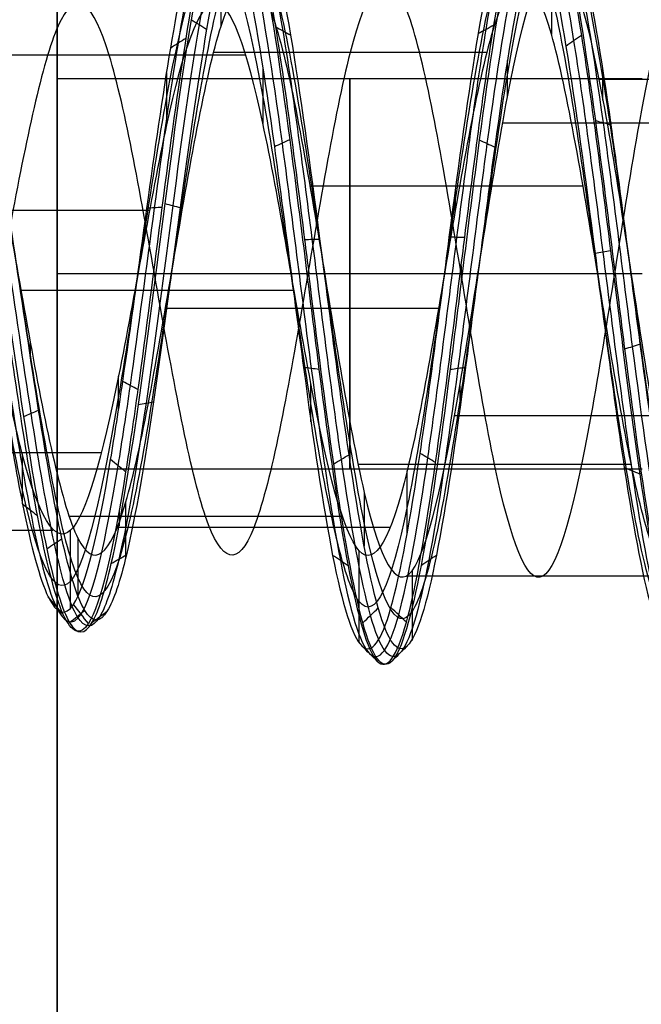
# Model space of a CAD drawing. Header units: millimetres. Extents: x -2170 to -1370, y -2706 to -2419.
# Tile 12 of 41: x -2161.82 to -2158.63, y -2462.72 to -2457.68. Entities that reach past the tile are written whole.
import ezdxf

# ---------------------------------------------------------------- set-up
doc = ezdxf.new("R2010")
doc.units = ezdxf.units.MM
doc.layers.add('Layer 01', color=7, linetype='Continuous', true_color=0x000000)

# ---------------------------------------------------------------- blocks, each defined once
blk = doc.blocks.new('Cabinet hook mounting Screw v2')
at = {"layer": 'Layer 01', "color": 253, "true_color": 0xa0a0a0}
for p, q in [((-2, 0, 6.8623), (-2, 0, 6.8521)), ((-2, 0, 5.2908), (-2, 0, 5.2862)), ((-2, 0, 5.2862), (-2, 0, 5.2806)), ((2, 0, 6.0765), (2, 0, 6.0663)), ((0, -2, 5.6838), (0, -2, 5.6734))]:
    blk.add_line(p, q, dxfattribs=at)
at = {"layer": 'Layer 01', "color": 253, "true_color": 0xa0a0a0, "extrusion": (0, 0, -1)}
for start, end in [(178.8243, 180), (180, 181.167)]:
    blk.add_arc((0, 0, -6.0715), 2, start, end, dxfattribs=at)
at = {"layer": 'Layer 01', "color": 253, "true_color": 0xa0a0a0}
for points, knots in [([(2.0004, 0, 6.0663), (2.0005, 0.0623, 6.0741), (1.9794, 0.5228, 6.1317), (1.6354, 1.3533, 6.2392), (0.5907, 2.0396, 6.3887), (-0.6598, 2.0178, 6.5383), (-1.6806, 1.298, 6.6876), (-1.9873, 0.4779, 6.7923), (-2.0001, 0.0397, 6.8471), (-2.0001, 0, 6.8521)], [-6.59249, -6.59249, -6.59249, -6.59249, -6.396157, -5.14194, -3.887724, -2.633508, -1.379292, -0.125076, 0, 0, 0, 0]), ([(-0.0164, 1.9999, 4.9), (-0.204, 1.9981, 4.9235), (-0.7883, 1.9127, 4.9966), (-1.6425, 1.3449, 5.1192), (-1.9806, 0.516, 5.2263), (-2.0004, 0.0592, 5.2834), (-2.0004, 0, 5.2908)], [0, 0, 0, 0, 0.581548, 1.818506, 3.055464, 3.239093, 3.239093, 3.239093, 3.239093]), ([(-1.9997, 0, 6.8623), (-1.9992, 0.2692, 6.8285), (-1.8642, 0.9369, 6.7451), (-1.1455, 1.7874, 6.612), (0.057, 2.1215, 6.4627), (1.2399, 1.7236, 6.3134), (1.8895, 0.866, 6.1848), (1.9994, 0.2337, 6.1058), (1.9997, 0, 6.0765)], [-13.180588, -13.180588, -13.180588, -13.180588, -12.333461, -11.08153, -9.829599, -8.577667, -7.325736, -6.590906, -6.590906, -6.590906, -6.590906]), ([(-0.0978, 1.9976, 4.9), (-0.48, 1.9787, 4.9479), (-1.2482, 1.711, 5.0456), (-1.8894, 0.8677, 5.1721), (-1.9992, 0.2341, 5.2513), (-1.9994, 0, 5.2806)], [-3.155749, -3.155749, -3.155749, -3.155749, -1.9665, -0.727181, 0, 0, 0, 0]), ([(0.9948, -1.6885, 8.9998), (0.7477, -1.8335, 8.9633), (0.089, -2.0492, 8.8769), (-1, -1.8242, 8.7413), (-1.8539, -0.9449, 8.5917), (-2.0645, 0.2588, 8.4426), (-1.5613, 1.3747, 8.2933), (-0.5194, 2.0146, 8.144), (0.703, 1.9584, 7.9948), (1.6819, 1.2249, 7.8455), (2.0789, 0.068, 7.6963), (1.7585, -1.113, 7.547), (0.8283, -1.9073, 7.3977), (-0.3865, -2.045, 7.2485), (-1.4678, -1.4728, 7.0992), (-2.0434, -0.394, 6.95), (-1.9104, 0.8222, 6.8007), (-1.1186, 1.7544, 6.6515), (0.0608, 2.0791, 6.5022), (1.2191, 1.6863, 6.353), (1.9551, 0.7097, 6.2038), (2.0166, -0.5129, 6.0544), (1.3803, -1.5564, 5.9053), (0.2665, -2.0636, 5.7559), (-0.9388, -1.8561, 5.6067), (-1.8204, -1.0076, 5.4574), (-2.0721, 0.1886, 5.3083), (-1.6065, 1.3219, 5.1588), (-0.6695, 1.9412, 5.0217), (0.0336, 1.9814, 4.9341), (0.3263, 1.9324, 4.8963)], [-0.032106, -0.032106, -0.032106, -0.032106, 0.056468, 0.177139, 0.29781, 0.418481, 0.539153, 0.659824, 0.780495, 0.901166, 1.021837, 1.142508, 1.263179, 1.38385, 1.504521, 1.625192, 1.745863, 1.866534, 1.987205, 2.107877, 2.228548, 2.349219, 2.46989, 2.590561, 2.711232, 2.831903, 2.952574, 3.073245, 3.193916, 3.285579, 3.285579, 3.285579, 3.285579]), ([(-0.3829, 1.9218, 4.8967), (-0.6575, 1.8667, 4.9324), (-1.2871, 1.5948, 5.018), (-1.9553, 0.7114, 5.153), (-2.016, -0.5146, 5.3029), (-1.379, -1.5578, 5.4519), (-0.2605, -2.0645, 5.6019), (0.9444, -1.854, 5.751), (1.8245, -1.0002, 5.9006), (2.0712, 0.1991, 6.05), (1.5995, 1.3301, 6.1995), (0.5741, 2.0002, 6.349), (-0.6514, 1.9759, 6.4986), (-1.6501, 1.268, 6.6479), (-2.0767, 0.1187, 6.7975), (-1.7845, -1.0708, 6.9469), (-0.8723, -1.8884, 7.0964), (0.3417, -2.0528, 7.2459), (1.4369, -1.5038, 7.3953), (2.0348, -0.4352, 7.5448), (1.9267, 0.7857, 7.6943), (1.1504, 1.734, 7.8438), (-0.0237, 2.0804, 7.9932), (-1.191, 1.7064, 8.1427), (-1.9441, 0.7403, 8.2922), (-2.0241, -0.4825, 8.4417), (-1.4025, -1.5372, 8.5911), (-0.2924, -2.0601, 8.7408), (0.8086, -1.885, 8.8768), (1.3491, -1.4495, 8.9633), (1.5292, -1.2254, 8.9999)], [-0.03485, -0.03485, -0.03485, -0.03485, 0.051762, 0.172611, 0.29346, 0.414309, 0.535158, 0.656007, 0.776856, 0.897705, 1.018554, 1.139403, 1.260252, 1.381101, 1.50195, 1.622799, 1.743649, 1.864498, 1.985347, 2.106196, 2.227045, 2.347894, 2.468743, 2.589592, 2.710441, 2.83129, 2.952139, 3.072988, 3.193837, 3.282633, 3.282633, 3.282633, 3.282633]), ([(-1.7361, 0, 3.7217), (-1.7453, -0.2489, 3.7575), (-1.649, -0.7842, 3.8332), (-1.1544, -1.4609, 3.9476), (-0.3743, -1.8513, 4.0648), (0.206, -1.8504, 4.1417), (0.7193, -1.7288, 4.213), (0.943, -1.6262, 4.2454), (1.4245, -1.2786, 4.3247), (1.8716, -0.7068, 4.4172), (1.9942, 0.3759, 4.5539), (1.5359, 1.3654, 4.6889), (0.9361, 1.7758, 4.7778), (0.426, 1.9526, 4.8458), (0.2406, 1.9884, 4.8692), (0.0533, 1.9979, 4.8927)], [0, 0, 0, 0, 0.776096, 1.654696, 2.533296, 3.411896, 3.411896, 4.165312, 4.165312, 5.248181, 6.331051, 7.41392, 8.49679, 8.49679, 9.07612, 9.07612, 9.07612, 9.07612]), ([(-0.0496, 1.998, 4.8925), (0.2467, 1.9982, 4.8555), (0.8593, 1.8597, 4.7784), (1.5979, 1.2546, 4.6602), (1.9759, 0.3529, 4.5381), (1.8968, -0.4562, 4.435), (1.4652, -1.3103, 4.3099), (0.6257, -1.8812, 4.1831), (-0.5206, -1.8241, 4.032), (-1.0698, -1.4732, 3.9442), (-1.4376, -1.0659, 3.8672), (-1.5575, -0.8648, 3.8347), (-1.7099, -0.4393, 3.7704), (-1.7411, -0.2187, 3.7389), (-1.7322, 0, 3.7068)], [0, 0, 0, 0, 0.920338, 1.902314, 2.88429, 3.866266, 4.357254, 5.830217, 6.812193, 7.794169, 7.794169, 8.513663, 8.513663, 9.195071, 9.195071, 9.195071, 9.195071]), ([(-0.4506, -1.8662, 8.6762), (-0.8709, -1.7568, 8.6197), (-1.8207, -1.1471, 8.4811), (-2.1048, 0.7289, 8.2603), (-0.5502, 2.138, 8.0137), (1.4657, 1.6239, 7.7672), (2.1429, -0.3224, 7.5206), (0.9058, -1.9463, 7.274), (-1.1122, -1.8125, 7.0274), (-2.1049, -0.0727, 6.7809), (-1.211, 1.6984, 6.5343), (0.7402, 1.9284, 6.2877), (1.9967, 0.4431, 6.0412), (1.4573, -1.4061, 5.7946), (-0.3641, -1.9714, 5.548), (-1.826, -0.7768, 5.3015), (-1.6389, 1.0824, 5.0549), (-0.0023, 1.9438, 4.8083), (1.6025, 1.0639, 4.5617), (1.7531, -0.7409, 4.3152), (0.3464, -1.8508, 4.0686), (-1.3374, -1.2965, 3.822), (-1.7994, 0.3948, 3.5755), (-1.0202, 1.2848, 3.4073), (-0.52, 1.4598, 3.3213), (-0.4976, 1.467, 3.3175)], [8.092076, 8.092076, 8.092076, 8.092076, 8.769029, 9.754912, 10.740795, 11.726677, 12.71256, 13.698442, 14.684325, 15.670208, 16.65609, 17.641973, 18.627856, 19.613738, 20.599621, 21.585503, 22.571386, 23.557269, 24.543151, 25.529034, 26.514917, 27.500799, 28.486682, 29.472564, 29.518286, 29.518286, 29.518286, 29.518286]), ([(0.6966, -1.7892, 9), (0.5296, -1.854, 8.9764), (-0.0213, -1.9861, 8.9033), (-0.9842, -1.7847, 8.7808), (-1.8185, -0.9211, 8.6312), (-2.0218, 0.2586, 8.4821), (-1.5261, 1.3506, 8.3328), (-0.5038, 1.9749, 8.1835), (0.6935, 1.9168, 8.0343), (1.6508, 1.1958, 7.885), (2.0369, 0.0615, 7.7358), (1.72, -1.0948, 7.5865), (0.8068, -1.8706, 7.4372), (-0.3837, -2.0025, 7.288), (-1.4416, -1.4393, 7.1387), (-2.0028, -0.381, 6.9895), (-1.8696, 0.8102, 6.8402), (-1.0916, 1.7215, 6.691), (0.0646, 2.0367, 6.5417), (1.1985, 1.649, 6.3925), (1.9171, 0.6905, 6.2433), (1.9743, -0.5075, 6.0939), (1.3484, -1.5282, 5.9448), (0.256, -2.0224, 5.7954), (-0.9244, -1.8161, 5.6462), (-1.7859, -0.9826, 5.4969), (-2.0295, 0.1899, 5.3478), (-1.5707, 1.299, 5.1983), (-0.571, 1.9561, 5.0493), (0.2279, 1.9448, 4.9497), (0.5924, 1.8263, 4.9001)], [0, 0, 0, 0, 0.565106, 1.771078, 2.97705, 4.183023, 5.388995, 6.594967, 7.800939, 9.006911, 10.212884, 11.418856, 12.624828, 13.8308, 15.036772, 16.242744, 17.448717, 18.654689, 19.860661, 21.066633, 22.272605, 23.478578, 24.68455, 25.890522, 27.096494, 28.302466, 29.508439, 30.714411, 31.920383, 33.126353, 33.126353, 33.126353, 33.126353]), ([(-0.6975, 1.7888, 4.9001), (-0.8501, 1.7293, 4.9217), (-1.3342, 1.4672, 4.9929), (-1.9174, 0.6922, 5.1136), (-1.9738, -0.5091, 5.2635), (-1.3472, -1.5296, 5.4125), (-0.2501, -2.0233, 5.5624), (0.9298, -1.814, 5.7115), (1.7899, -0.9754, 5.8612), (2.0287, 0.2002, 6.0106), (1.5638, 1.3071, 6.1601), (0.5575, 1.9611, 6.3096), (-0.643, 1.9342, 6.4591), (-1.6197, 1.2383, 6.6084), (-2.0349, 0.1112, 6.7581), (-1.7457, -1.0535, 6.9075), (-0.85, -1.8522, 7.0569), (0.3398, -2.0103, 7.2065), (1.4115, -1.4698, 7.3559), (1.9946, -0.4214, 7.5054), (1.8856, 0.7745, 7.6549), (1.1228, 1.7017, 7.8044), (-0.0283, 2.0382, 7.9537), (-1.1711, 1.6689, 8.1033), (-1.9065, 0.7205, 8.2528), (-1.9819, -0.4777, 8.4023), (-1.3703, -1.5095, 8.5516), (-0.2814, -2.019, 8.7014), (0.9013, -1.8279, 8.8505), (1.4833, -1.2785, 8.9503), (1.6718, -0.9441, 9)], [0, 0, 0, 0, 0.517154, 1.725037, 2.93292, 4.140803, 5.348686, 6.556569, 7.764452, 8.972335, 10.180218, 11.388101, 12.595984, 13.803867, 15.01175, 16.219633, 17.427516, 18.635399, 19.843282, 21.051165, 22.259048, 23.466931, 24.674814, 25.882697, 27.09058, 28.298463, 29.506346, 30.714229, 31.922112, 33.129993, 33.129993, 33.129993, 33.129993]), ([(-1.0949, -0.4962, 2.2021), (-1.0893, -0.512, 2.2055), (-1.0833, -0.5277, 2.209), (-1.0285, -0.6635, 2.2393), (-0.9606, -0.775, 2.2656), (-0.66, -1.1295, 2.3592), (-0.3382, -1.2888, 2.4243), (0.3496, -1.3389, 2.5553), (0.7083, -1.2158, 2.6204), (1.1132, -0.8607, 2.7176), (1.226, -0.7132, 2.7501), (1.479, -0.2004, 2.8509), (1.514, 0.6362, 2.984), (0.951, 1.2537, 3.1121), (0.4158, 1.5102, 3.2082), (0.2159, 1.5614, 3.2407), (-0.2566, 1.5869, 3.3159), (-0.7951, 1.4759, 3.3998), (-1.645, 0.7603, 3.5648), (-1.7693, -0.128, 3.6846), (-1.5093, -0.8476, 3.7966), (-1.3922, -1.0427, 3.829), (-1.0337, -1.4378, 3.906), (-0.4987, -1.7778, 3.9937), (0.6166, -1.8305, 4.1448), (1.4326, -1.2723, 4.2716), (1.8509, -0.4388, 4.3967), (1.9259, 0.3503, 4.4998), (1.5552, 1.229, 4.622), (0.8177, 1.8305, 4.7426), (0.1961, 1.9602, 4.8221), (-0.2032, 1.9469, 4.8732), (-0.2937, 1.9375, 4.8849), (-0.3832, 1.9219, 4.8964)], [-1.852949, -1.852949, -1.852949, -1.852949, -1.847646, -1.847646, -1.806774, -1.806774, -1.701343, -1.701343, -1.590364, -1.590364, -1.532891, -1.532891, -1.411755, -1.290619, -1.290619, -1.227126, -1.227126, -1.143753, -1.06038, -0.893634, -0.893634, -0.823926, -0.823926, -0.728787, -0.633648, -0.49094, -0.443371, -0.348232, -0.253094, -0.157955, -0.062816, -0.062816, -0.034775, -0.034775, -0.034775, -0.034775]), ([(0.3316, 1.931, 4.8965), (0.4217, 1.9132, 4.8848), (0.5106, 1.8891, 4.873), (0.9244, 1.7447, 4.8169), (1.5134, 1.3397, 4.728), (1.962, 0.3655, 4.593), (1.8388, -0.6989, 4.4562), (1.3978, -1.2602, 4.3637), (0.9234, -1.6008, 4.2843), (0.7032, -1.7011, 4.2519), (0.1982, -1.8195, 4.1806), (-0.3723, -1.8189, 4.1037), (-1.1383, -1.4331, 3.9864), (-1.6422, -0.7397, 3.8674), (-1.7688, 0.1077, 3.7464), (-1.4805, 0.9141, 3.6234), (-0.8438, 1.4851, 3.4983), (-0.0082, 1.6726, 3.3705), (0.5363, 1.5062, 3.2836), (0.9412, 1.2506, 3.207), (1.09, 1.1097, 3.1746), (1.345, 0.7479, 3.1025), (1.5243, 0.2943, 3.0241), (1.4301, -0.6862, 2.863), (0.8389, -1.223, 2.7381), (0.1985, -1.3567, 2.6196), (0.0193, -1.3599, 2.5871), (-0.181, -1.3225, 2.5491), (-0.2065, -1.3169, 2.5443), (-0.2318, -1.3106, 2.5394)], [-1.744992, -1.744992, -1.744992, -1.744992, -1.716682, -1.716682, -1.610442, -1.504201, -1.39796, -1.291719, -1.291719, -1.217801, -1.217801, -1.131602, -1.045402, -0.959202, -0.873002, -0.786803, -0.700603, -0.614403, -0.528203, -0.528203, -0.464756, -0.464756, -0.389786, -0.314816, -0.164877, -0.164877, -0.108608, -0.108608, -0.100322, -0.100322, -0.100322, -0.100322]), ([(-0.5267, -1.0952, 2.3379), (-0.3648, -1.1892, 2.3765), (-0.1809, -1.2464, 2.4142), (0.3454, -1.2824, 2.5186), (0.689, -1.1631, 2.5836), (1.0766, -0.8203, 2.6806), (1.1845, -0.6781, 2.7131), (1.426, -0.1839, 2.8137), (1.4569, 0.622, 2.9466), (0.9118, 1.2162, 3.0744), (0.394, 1.4622, 3.1705), (0.2006, 1.511, 3.2029), (-0.2563, 1.5342, 3.278), (-0.7768, 1.4252, 3.3618), (-1.5977, 0.7299, 3.5267), (-1.716, -0.1316, 3.6463), (-1.4617, -0.8291, 3.7581), (-1.3475, -1.0182, 3.7906), (-0.9984, -1.4008, 3.8675), (-0.4779, -1.7296, 3.9551), (0.6062, -1.7781, 4.1061), (1.3986, -1.2332, 4.2328), (1.8038, -0.4209, 4.3579), (1.875, 0.3476, 4.4609), (1.5119, 1.2028, 4.583), (0.7917, 1.7874, 4.7036), (0.1853, 1.9125, 4.783), (-0.3138, 1.8948, 4.8486), (-0.5102, 1.8568, 4.8744), (-0.6975, 1.7888, 4.9001)], [0, 0, 0, 0, 0.604061, 0.604061, 1.688642, 1.688642, 2.250316, 2.250316, 3.434151, 4.617986, 4.617986, 5.238498, 5.238498, 6.053286, 6.868073, 8.497649, 8.497649, 9.178893, 9.178893, 10.108666, 11.038439, 12.433098, 12.897984, 13.827757, 14.757529, 15.687302, 16.617075, 16.617075, 17.230004, 17.230004, 17.230004, 17.230004]), ([(1.1206, 1.5592, 7.9654), (1.5071, 1.2704, 7.9025), (2.1509, 0.2693, 7.758), (1.5638, -1.5745, 7.532), (-0.4288, -2.1569, 7.2874), (-2.0102, -0.841, 7.0427), (-1.8035, 1.1868, 6.7981), (-0.0225, 2.1387, 6.5534), (1.7451, 1.2016, 6.3087), (1.9526, -0.7692, 6.0641), (0.4481, -2.0297, 5.8194), (-1.4196, -1.4906, 5.5748), (-2.0095, 0.3418, 5.3301), (-0.8304, 1.8396, 5.0854), (1.0517, 1.6991, 4.8408), (1.9767, 0.0757, 4.5961), (1.1548, -1.5812, 4.3515), (-0.66, -1.8221, 4.1068), (-1.8605, -0.4652, 3.8621), (-1.5266, 0.8215, 3.6807), (-1.0371, 1.2433, 3.5809), (-0.9399, 1.3101, 3.5626)], [5.336443, 5.336443, 5.336443, 5.336443, 6.090741, 7.068986, 8.047231, 9.025476, 10.003721, 10.981966, 11.960211, 12.938455, 13.9167, 14.894945, 15.87319, 16.851435, 17.82968, 18.807925, 19.786169, 20.764414, 21.742659, 22.720904, 22.94043, 22.94043, 22.94043, 22.94043]), ([(0.5924, 1.8263, 4.9001), (0.9131, 1.7134, 4.8558), (1.4911, 1.3139, 4.7669), (1.9298, 0.3552, 4.6319), (1.8062, -0.6912, 4.495), (1.3712, -1.2419, 4.4024), (0.904, -1.5755, 4.323), (0.6873, -1.6736, 4.2906), (0.1906, -1.7887, 4.2192), (-0.3702, -1.7867, 4.1423), (-1.122, -1.4055, 4.0249), (-1.6154, -0.7227, 3.9058), (-1.7374, 0.1104, 3.7848), (-1.4519, 0.9017, 3.6618), (-0.8247, 1.4608, 3.5365), (-0.0034, 1.6423, 3.4086), (0.5307, 1.4771, 3.3217), (0.9275, 1.2249, 3.2451), (1.0731, 1.0861, 3.2126), (1.3223, 0.73, 3.1404), (1.4967, 0.2842, 3.0619), (1.4007, -0.6779, 2.9007), (0.8184, -1.2022, 2.7756), (0.3191, -1.3043, 2.6813), (0.2765, -1.311, 2.6733), (0.2338, -1.3155, 2.6654)], [0, 0, 0, 0, 1.04672, 2.094402, 3.142085, 4.189768, 4.189768, 4.918703, 4.918703, 5.768754, 6.618805, 7.468855, 8.318906, 9.168957, 10.019008, 10.869059, 11.719109, 11.719109, 12.344788, 12.344788, 13.084095, 13.823402, 15.302015, 15.302015, 15.438838, 15.438838, 15.438838, 15.438838]), ([(0.2338, -1.3155, 2.6654), (0.6148, -1.2498, 2.7383), (1.375, -0.7426, 2.8925), (1.4456, 0.7019, 3.1282), (0.2292, 1.6119, 3.3729), (-1.2235, 1.1042, 3.6176), (-1.6177, -0.4026, 3.8622), (-0.5756, -1.5853, 4.1069), (1.0063, -1.3785, 4.3515), (1.7262, 0.0661, 4.5962), (0.9204, 1.4864, 4.8408), (-0.7267, 1.6123, 5.0855), (-1.7625, 0.3013, 5.3301), (-1.2475, -1.308, 5.5748), (0.3932, -1.7846, 5.8195), (1.7191, -0.6776, 6.0641), (1.5391, 1.0594, 6.3088), (-0.0191, 1.8887, 6.5534), (-1.5938, 1.0502, 6.7981), (-1.7794, -0.7432, 7.0427), (-0.3807, -1.9107, 7.2874), (1.3867, -1.397, 7.5321), (1.9534, 0.374, 7.7767), (0.7883, 1.8479, 8.0214), (-1.1026, 1.7027, 8.266), (-2.0499, 0.0368, 8.5107), (-1.1832, -1.6968, 8.7553), (0.1028, -1.8629, 8.9184), (0.6454, -1.6578, 9)], [-44.809196, -44.809196, -44.809196, -44.809196, -43.26802, -41.537299, -39.806578, -38.075857, -36.345137, -34.614416, -32.883695, -31.152974, -29.422253, -27.691533, -25.960812, -24.230091, -22.49937, -20.768649, -19.037929, -17.307208, -15.576487, -13.845766, -12.115046, -10.384325, -8.653604, -6.922883, -5.192162, -3.461442, -1.730721, 0, 0, 0, 0]), ([(-1.1346, 1.3075, 9), (-1.0631, 1.3696, 8.9863), (-0.5271, 1.7614, 8.8903), (0.8567, 1.8221, 8.712), (1.9731, 0.2868, 8.4651), (1.3126, -1.4738, 8.2182), (-0.5013, -1.8876, 7.9713), (-1.8322, -0.6153, 7.7244), (-1.5069, 1.1775, 7.4775), (0.1508, 1.886, 7.2306), (1.6392, 0.9035, 6.9836), (1.6392, -0.8607, 6.7367), (0.1829, -1.8219, 6.4898), (-1.4039, -1.1436, 6.2429), (-1.7085, 0.5354, 5.996), (-0.4889, 1.7012, 5.7491), (1.1371, 1.3298, 5.5022), (1.7161, -0.2137, 5.2553), (0.7581, -1.5317, 5.0084), (-0.8503, -1.459, 4.7615), (-1.6658, -0.0932, 4.5146), (-0.9834, 1.3225, 4.2677), (0.5549, 1.5302, 4.0208), (1.563, 0.3753, 3.7739), (1.1594, -1.0837, 3.527), (-0.2622, -1.5446, 3.2801), (-1.4149, -0.624, 3.0332), (-1.2832, 0.8259, 2.7863), (-0.0176, 1.5057, 2.5394), (0.9029, 1.0091, 2.3572), (1.1317, 0.5605, 2.2574), (1.1632, 0.4783, 2.2398)], [3.996814, 3.996814, 3.996814, 3.996814, 4.161187, 5.14841, 6.135634, 7.122857, 8.11008, 9.097303, 10.084527, 11.07175, 12.058973, 13.046197, 14.03342, 15.020643, 16.007866, 16.99509, 17.982313, 18.969536, 19.95676, 20.943983, 21.931206, 22.91843, 23.905653, 24.892876, 25.880099, 26.867323, 27.854546, 28.841769, 29.828993, 30.816216, 31.026665, 31.026665, 31.026665, 31.026665]), ([(1.4638, -0.8267, 9), (1.1872, -1.3049, 8.9178), (0.1345, -1.9537, 8.7534), (-1.5418, -1.1767, 8.5068), (-1.8118, 0.6288, 8.2602), (-0.472, 1.8387, 8.0137), (1.2591, 1.3936, 7.7671), (1.8367, -0.277, 7.5205), (0.7745, -1.6656, 7.2739), (-0.9508, -1.5475, 7.0273), (-1.7952, -0.0604, 6.7807), (-1.0301, 1.4475, 6.5342), (0.6305, 1.6396, 6.2876), (1.6949, 0.3757, 6.0411), (1.234, -1.1911, 5.7945), (-0.3085, -1.6658, 5.5479), (-1.541, -0.6537, 5.3013), (-1.3795, 0.9137, 5.0547), (-0.0004, 1.6351, 4.8081), (1.3456, 0.8926, 4.5616), (1.4679, -0.6203, 4.315), (0.2889, -1.5455, 4.0684), (-1.1152, -1.0788, 3.8218), (-1.4961, 0.3309, 3.5752), (-0.5437, 1.4125, 3.3287), (0.8651, 1.2174, 3.0821), (1.4712, -0.0469, 2.8355), (0.7623, -1.2352, 2.5889), (-0.1562, -1.2758, 2.423), (-0.5199, -1.0986, 2.3392), (-0.5267, -1.0952, 2.3379)], [-43.985494, -43.985494, -43.985494, -43.985494, -42.35754, -40.729587, -39.101633, -37.473679, -35.845726, -34.217772, -32.589818, -30.961864, -29.333911, -27.705957, -26.078003, -24.450049, -22.822096, -21.194142, -19.566188, -17.938235, -16.310281, -14.682327, -13.054373, -11.42642, -9.798466, -8.170512, -6.542559, -4.914605, -3.286651, -1.658697, -0.030744, 0, 0, 0, 0]), ([(1.9997, 0, 6.0765), (1.9999, -0.1645, 6.056), (1.9324, -0.727, 5.9857), (1.4123, -1.5846, 5.8657), (0.2771, -2.1049, 5.7164), (-0.9533, -1.8962, 5.5672), (-1.8103, -1.0753, 5.4252), (-2, -0.3387, 5.3332), (-2.0004, 0, 5.2908)], [-6.590906, -6.590906, -6.590906, -6.590906, -6.073804, -4.821873, -3.569941, -2.31801, -1.066079, 0, 0, 0, 0]), ([(-2.0001, 0, 6.8521), (-1.9997, -0.3587, 6.8969), (-1.7927, -1.116, 6.9916), (-0.8948, -1.9248, 7.1361), (0.3436, -2.0955, 7.2856), (1.4625, -1.5381, 7.435), (1.9438, -0.6827, 7.5524), (2.0001, -0.1421, 7.62), (1.9999, 0, 7.6378)], [-13.183463, -13.183463, -13.183463, -13.183463, -12.054485, -10.800449, -9.546412, -8.292376, -7.03834, -6.591233, -6.591233, -6.591233, -6.591233]), ([(1.9999, 0, 7.6482), (1.9997, -0.3744, 7.6013), (1.7781, -1.1471, 7.5047), (0.8497, -1.9438, 7.3584), (-0.3893, -2.0873, 7.2092), (-1.4939, -1.5062, 7.0599), (-1.9507, -0.6549, 6.9444), (-2, -0.1286, 6.8785), (-1.9997, 0, 6.8623)], [-6.590548, -6.590548, -6.590548, -6.590548, -5.41224, -4.160376, -2.908512, -1.656648, -0.404783, 0, 0, 0, 0]), ([(-1.9994, 0, 5.2806), (-1.9996, -0.1649, 5.3012), (-1.9318, -0.7286, 5.3717), (-1.411, -1.5861, 5.4916), (-0.2709, -2.106, 5.6415), (0.959, -1.8941, 5.7906), (1.8123, -1.0705, 5.9325), (1.9998, -0.3359, 6.0243), (2.0004, 0, 6.0663)], [-13.185532, -13.185532, -13.185532, -13.185532, -12.667238, -11.413021, -10.158805, -8.904589, -7.650373, -6.59249, -6.59249, -6.59249, -6.59249])]:
    blk.add_open_spline(points, degree=3, knots=knots, dxfattribs=at)
for points, degree in [([(0.7799, 1.2692, 4.8408), (0.8532, 1.3885, 4.8408), (0.9266, 1.5079, 4.8408), (0.9999, 1.6273, 4.8408)], 3), ([(-1.1201, 1.5604, 6.5343), (-1.0403, 1.4492, 6.5343), (-0.9606, 1.3381, 6.5343), (-0.8808, 1.227, 6.5343)], 3), ([(-1.5483, 1.2669, 5.1192), (-1.5256, 1.2524, 5.1457), (-1.5029, 1.238, 5.1722), (-1.4802, 1.2235, 5.1987)], 3), ([(1.4623, 1.303, 4.6887), (1.4481, 1.2868, 4.7147), (1.4338, 1.2705, 4.7407), (1.4195, 1.2542, 4.7667)], 3), ([(1.5411, 1.2751, 6.2392), (1.5186, 1.2606, 6.2128), (1.4961, 1.2461, 6.1865), (1.4736, 1.2316, 6.1601)], 3), ([(-1.5835, 1.2227, 6.6876), (-1.5644, 1.2039, 6.6612), (-1.5453, 1.1852, 6.6349), (-1.5262, 1.1664, 6.6085)], 3), ([(1.535, 1.2074, 4.66), (1.5074, 1.1909, 4.6342), (1.4799, 1.1743, 4.6085), (1.4524, 1.1577, 4.5828)], 3), ([(-0.8407, 1.1212, 4.9679), (-0.8407, 1.1212, 4.5012), (-0.8407, 1.1212, 4.0346), (-0.8407, 1.1212, 3.5679)], 3), ([(0.9626, 1.1345, 6.2024), (0.9626, 1.1345, 5.7358), (0.9626, 1.1345, 5.2691), (0.9626, 1.1345, 4.8025)], 3), ([(1.309, 0.9073, 6.3087), (1.3987, 0.9695, 6.3087), (1.4883, 1.0316, 6.3087), (1.578, 1.0937, 6.3087)], 3), ([(-1.3619, 0.8903, 6.7981), (-1.4437, 0.9438, 6.7981), (-1.5255, 0.9973, 6.7981), (-1.6074, 1.0508, 6.7981)], 3), ([(-1.606, 1.0529, 5.0549), (-1.4627, 0.959, 5.0549), (-1.3194, 0.8651, 5.0549), (-1.1761, 0.7711, 5.0549)], 3), ([(1.5415, 1.0311, 4.5617), (1.4078, 0.9416, 4.5617), (1.274, 0.8521, 4.5617), (1.1402, 0.7626, 4.5617)], 3), ([(-1.2848, 0.9968, 8.1777), (-1.2848, 0.9968, 7.711), (-1.2848, 0.9968, 7.2444), (-1.2848, 0.9968, 6.7778)], 3), ([(-1.839, 0.7861, 6.7613), (-1.8133, 0.7786, 6.7877), (-1.7876, 0.7711, 6.8141), (-1.7619, 0.7635, 6.8404)], 3), ([(1.3911, 0.7733, 7.6839), (1.3911, 0.7733, 7.2172), (1.3911, 0.7733, 6.7506), (1.3911, 0.7733, 6.284)], 3), ([(-1.8784, 0.6879, 5.1928), (-1.8545, 0.6758, 5.1664), (-1.8306, 0.6637, 5.1401), (-1.8067, 0.6516, 5.1137)], 3), ([(1.8784, 0.6868, 6.1643), (1.8545, 0.6747, 6.1907), (1.8306, 0.6626, 6.2171), (1.8067, 0.6505, 6.2435)], 3), ([(-1.4544, 0.4499, 6.6962), (-1.4544, 0.4499, 6.2296), (-1.4544, 0.4499, 5.763), (-1.4544, 0.4499, 5.2963)], 3), ([(1.8733, 0.4221, 6.0412), (1.7288, 0.3896, 6.0412), (1.5842, 0.357, 6.0412), (1.4396, 0.3244, 6.0412)], 3), ([(1.8974, 0.3604, 4.5537), (1.8769, 0.3538, 4.5797), (1.8565, 0.3472, 4.6056), (1.8361, 0.3406, 4.6316)], 3), ([(-1.5032, 0.2508, 5.3301), (-1.6349, 0.2727, 5.3301), (-1.7665, 0.2947, 5.3301), (-1.8981, 0.3166, 5.3301)], 3), ([(1.3277, 0.3246, 4.4741), (1.3277, 0.3246, 4.0074), (1.3277, 0.3246, 3.5408), (1.3277, 0.3246, 3.0741)], 3), ([(1.897, 0.3414, 4.5377), (1.8648, 0.3397, 4.512), (1.8325, 0.3381, 4.4864), (1.8002, 0.3364, 4.4607)], 3), ([(-1.9927, 0.1769, 5.2686), (-1.9658, 0.1777, 5.2951), (-1.939, 0.1785, 5.3215), (-1.9121, 0.1793, 5.348)], 3), ([(1.9918, 0.1867, 6.0897), (1.965, 0.1874, 6.0633), (1.9382, 0.1881, 6.037), (1.9114, 0.1887, 6.0106)], 3), ([(-1.9966, 0.1191, 6.8372), (-1.9702, 0.1144, 6.8108), (-1.9439, 0.1096, 6.7844), (-1.9175, 0.1049, 6.758)], 3), ([(1.4712, 0.0612, 4.5961), (1.6007, 0.0666, 4.5961), (1.7303, 0.072, 4.5961), (1.8598, 0.0774, 4.5961)], 3), ([(-2.0004, 0, 5.2908), (-1.9999, 0, 5.2857), (-1.9994, 0, 5.2806)], 2), ([(-1.9997, 0, 6.8623), (-1.9999, 0, 6.8572), (-2.0001, 0, 6.8521)], 2), ([(1.9209, 0, 4.5067), (1.9204, 0, 4.504), (1.9198, 0, 4.5013), (1.9192, 0, 4.4986), (1.9186, 0, 4.4958), (1.9181, 0, 4.4931)], 5), ([(-1.9229, -0.0725, 6.7809), (-1.7908, -0.0675, 6.7809), (-1.6587, -0.0625, 6.7809), (-1.5267, -0.0575, 6.7809)], 3), ([(-1.4161, -0.0849, 5.2148), (-1.4161, -0.0849, 4.7481), (-1.4161, -0.0849, 4.2815), (-1.4161, -0.0849, 3.8149)], 3), ([(1.46, -0.1761, 5.9555), (1.46, -0.1761, 5.4889), (1.46, -0.1761, 5.0222), (1.46, -0.1761, 4.5556)], 3), ([(-1.3773, -0.3494, 3.8621), (-1.4649, -0.3716, 3.8621), (-1.5525, -0.3938, 3.8621), (-1.6401, -0.416, 3.8621)], 3), ([(-1.9634, -0.3834, 6.9106), (-1.9379, -0.3752, 6.937), (-1.9124, -0.367, 6.9633), (-1.8869, -0.3588, 6.9897)], 3), ([(-1.9397, -0.4893, 5.3424), (-1.9131, -0.4859, 5.3161), (-1.8866, -0.4824, 5.2897), (-1.86, -0.479, 5.2633)], 3), ([(1.94, -0.4882, 6.0149), (1.9134, -0.4847, 6.0414), (1.8868, -0.4813, 6.0678), (1.8602, -0.4779, 6.0942)], 3), ([(1.6604, -0.6949, 4.3152), (1.5234, -0.6376, 4.3152), (1.3864, -0.5802, 4.3152), (1.2494, -0.5229, 4.3152)], 3), ([(1.8064, -0.5922, 4.4137), (1.7771, -0.5782, 4.3881), (1.7478, -0.5642, 4.3626), (1.7185, -0.5502, 4.337)], 3), ([(-1.7648, -0.7578, 5.3015), (-1.6126, -0.6924, 5.3015), (-1.4604, -0.6271, 5.3015), (-1.3082, -0.5617, 5.3015)], 3), ([(1.4677, -0.5729, 6.0641), (1.5749, -0.6147, 6.0641), (1.682, -0.6566, 6.0641), (1.7892, -0.6984, 6.0641)], 3), ([(1.7802, -0.6692, 4.4169), (1.7595, -0.6643, 4.4428), (1.7388, -0.6594, 4.4688), (1.7181, -0.6545, 4.4947)], 3), ([(-1.6052, -0.7303, 3.8285), (-1.5879, -0.7194, 3.8542), (-1.5707, -0.7085, 3.8799), (-1.5534, -0.6976, 3.9056)], 3), ([(1.3965, -0.7268, 7.437), (1.3965, -0.7268, 6.9703), (1.3965, -0.7268, 6.5037), (1.3965, -0.7268, 6.0371)], 3), ([(-1.7479, -0.9732, 5.4179), (-1.7262, -0.9574, 5.4443), (-1.7044, -0.9417, 5.4708), (-1.6827, -0.9259, 5.4972)], 3), ([(-1.2058, -1.1773, 3.822), (-1.1186, -1.0922, 3.822), (-1.0314, -1.0071, 3.822), (-0.9443, -0.922, 3.822)], 3), ([(0.9898, -0.9173, 4.2271), (0.9898, -0.9173, 3.7605), (0.9898, -0.9173, 3.2939), (0.9898, -0.9173, 2.8272)], 3), ([(1.5924, -1.0139, 4.3511), (1.5675, -0.9931, 4.3255), (1.5425, -0.9722, 4.3), (1.5176, -0.9513, 4.2744)], 3), ([(1.7517, -0.9661, 5.9403), (1.7299, -0.9505, 5.9139), (1.7081, -0.9349, 5.8875), (1.6864, -0.9193, 5.8611)], 3), ([(-1.718, -1.0252, 6.9866), (-1.6935, -1.0143, 6.9602), (-1.6691, -1.0034, 6.9339), (-1.6446, -0.9925, 6.9075)], 3), ([(-1.1902, -0.9768, 6.9431), (-1.1902, -0.9768, 6.4765), (-1.1902, -0.9768, 6.0099), (-1.1902, -0.9768, 5.5432)], 3), ([(1.386, -1.3285, 5.7946), (1.2749, -1.2221, 5.7946), (1.1639, -1.1157, 5.7946), (1.0528, -1.0092, 5.7946)], 3), ([(-1.0594, -1.1194, 5.5748), (-1.1463, -1.2112, 5.5748), (-1.2332, -1.3031, 5.5748), (-1.3201, -1.3949, 5.5748)], 3), ([(-1.2811, -1.2394, 3.8998), (-1.254, -1.2196, 3.8742), (-1.2269, -1.1998, 3.8487), (-1.1998, -1.18, 3.8231)], 3), ([(0.8622, -1.1724, 4.3515), (0.9319, -1.2671, 4.3515), (1.0015, -1.3618, 4.3515), (1.0712, -1.4565, 4.3515)], 3), ([(-0.7181, -1.2435, 5.4617), (-0.7181, -1.2435, 4.995), (-0.7181, -1.2435, 4.5284), (-0.7181, -1.2435, 4.0618)], 3), ([(0.6497, -1.2999, 5.7086), (0.6497, -1.2999, 5.242), (0.6497, -1.2999, 4.7753), (0.6497, -1.2999, 4.3087)], 3), ([(-1.1103, -1.4084, 3.9475), (-1.0998, -1.3907, 3.9732), (-1.0894, -1.3729, 3.999), (-1.0789, -1.3552, 4.0248)], 3), ([(-0.4852, -1.3538, 4.1068), (-0.5204, -1.4521, 4.1068), (-0.5557, -1.5504, 4.1068), (-0.5909, -1.6488, 4.1068)], 3), ([(-0.2173, -1.3144, 3.9802), (-0.2173, -1.3144, 3.5018), (-0.2173, -1.3144, 3.0233), (-0.2173, -1.3144, 2.5449)], 3), ([(0.3269, -1.7129, 4.0686), (0.3014, -1.5797, 4.0686), (0.276, -1.4465, 4.0686), (0.2506, -1.3134, 4.0686)], 3), ([(-1.3289, -1.4951, 5.4917), (-1.3089, -1.4773, 5.4654), (-1.2888, -1.4596, 5.439), (-1.2688, -1.4418, 5.4126)], 3), ([(-0.3426, -1.8897, 5.548), (-0.3141, -1.7325, 5.548), (-0.2856, -1.5752, 5.548), (-0.2571, -1.418, 5.548)], 3), ([(1.1404, -1.4834, 4.278), (1.1255, -1.4685, 4.3039), (1.1106, -1.4536, 4.3298), (1.0957, -1.4386, 4.3557)], 3), ([(1.3307, -1.4936, 5.8658), (1.3106, -1.4758, 5.8922), (1.2905, -1.458, 5.9186), (1.2705, -1.4402, 5.945)], 3), ([(0.1611, -1.5487, 7.19), (0.1611, -1.5487, 6.7234), (0.1611, -1.5487, 6.2568), (0.1611, -1.5487, 5.7902)], 3), ([(0.3407, -1.5207, 5.8194), (0.3674, -1.64, 5.8194), (0.3942, -1.7594, 5.8194), (0.4209, -1.8788, 5.8194)], 3), ([(-0.4928, -1.7455, 4.0312), (-0.4796, -1.7151, 4.0057), (-0.4663, -1.6847, 3.9803), (-0.4531, -1.6543, 3.9548)], 3), ([(-0.8985, -1.787, 5.5672), (-0.8894, -1.7618, 5.5936), (-0.8803, -1.7366, 5.62), (-0.8711, -1.7113, 5.6465)], 3), ([(0.444, -1.7908, 4.1605), (0.4404, -1.7582, 4.1351), (0.4367, -1.7256, 4.1096), (0.4331, -1.693, 4.0842)], 3), ([(0.9041, -1.7846, 5.7907), (0.8949, -1.7595, 5.7644), (0.8857, -1.7343, 5.738), (0.8765, -1.7091, 5.7116)], 3), ([(-0.3594, -1.7858, 4.0646), (-0.358, -1.7651, 4.0904), (-0.3567, -1.7444, 4.1163), (-0.3553, -1.7236, 4.1421)], 3), ([(0.4821, -1.7848, 4.1802), (0.4741, -1.7655, 4.206), (0.4661, -1.7461, 4.2319), (0.458, -1.7268, 4.2577)], 3), ([(0, -1.8333, 4.1141), (0, -1.8327, 4.1114), (0, -1.832, 4.1086), (0, -1.8314, 4.1059), (0, -1.8307, 4.1032), (0, -1.8301, 4.1004)], 5), ([(-0.2559, -1.984, 5.6414), (-0.2494, -1.9581, 5.615), (-0.2428, -1.9321, 5.5886), (-0.2363, -1.9061, 5.5623)], 3), ([(0.2611, -1.9834, 5.7165), (0.2545, -1.9574, 5.7429), (0.2479, -1.9314, 5.7693), (0.2413, -1.9054, 5.7957)], 3)]:
    blk.add_open_spline(points, degree=degree, dxfattribs=at)
blk.add_rational_spline([(1.435, -1.2143, 4.3175), (1.4018, -1.2536, 4.3175), (1.3664, -1.2911, 4.3175)], [0.855029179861, 0.854056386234, 0.85372482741], degree=2, dxfattribs=at)

msp = doc.modelspace()

# ---------------------------------------------------------------- linework, layer by layer
at = {"layer": 'Layer 01', "color": 253, "true_color": 0xa0a0a0}
for p, q in [((-2161.6262, -2435.4796, 900), (-2161.6262, -2705.4796, 900)), ((-2161.6262, -2705.4796, 252), (-2161.6262, -2435.4796, 252)), ((-2158.6262, -2457.9796, 853), (-2161.6262, -2457.9796, 853)), ((-2161.6262, -2459.9796, 853), (-2161.6262, -2457.9796, 853)), ((-2158.6262, -2457.9796, 661), (-2161.6262, -2457.9796, 661)), ((-2161.6262, -2459.9796, 661), (-2161.6262, -2457.9796, 661)), ((-2158.6262, -2458.9796, 854), (-2161.6262, -2458.9796, 854)), ((-2158.6262, -2458.9796, 852), (-2161.6262, -2458.9796, 852)), ((-2161.6262, -2458.9796, 852), (-2161.6262, -2458.9796, 854)), ((-2158.6262, -2458.9796, 662), (-2161.6262, -2458.9796, 662)), ((-2158.6262, -2458.9796, 660), (-2161.6262, -2458.9796, 660)), ((-2161.6262, -2458.9796, 660), (-2161.6262, -2458.9796, 662)), ((-2158.6262, -2459.9796, 853), (-2161.6262, -2459.9796, 853)), ((-2158.6262, -2459.9796, 661), (-2161.6262, -2459.9796, 661))]:
    msp.add_line(p, q, dxfattribs=at)
at = {"layer": 'Layer 01', "color": 253, "true_color": 0xa0a0a0, "extrusion": (1, 0, 0)}
for centre in [(-2458.9796, 853, -2161.6262), (-2458.9796, 661, -2161.6262)]:
    msp.add_circle(centre, 1, dxfattribs=at)
at = {"layer": 'Layer 01', "color": 253, "true_color": 0xa0a0a0, "extrusion": (-1, 0, 0)}
for centre in [(2458.9796, 853, 2160.1262), (2458.9796, 661, 2160.1262)]:
    msp.add_circle(centre, 1, dxfattribs=at)

# ---------------------------------------------------------------- block references
at = {"layer": 'Layer 01', "extrusion": (1, -3.46945e-16, -3.75779e-32), "rotation": 270}
msp.add_blockref('Cabinet hook mounting Screw v2', (-2458.9796, 660, -2165.6262), dxfattribs=at)
at = {"layer": 'Layer 01', "extrusion": (1, 4.16334e-17, 2.17445e-33), "rotation": 270}
msp.add_blockref('Cabinet hook mounting Screw v2', (-2458.9796, 853, -2165.6262), dxfattribs=at)

doc.saveas('drawing.dxf')
